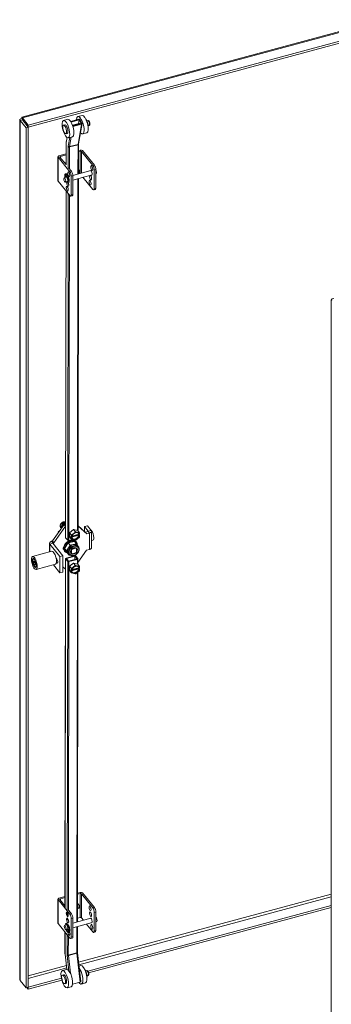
# Model space of a CAD drawing. Header units: inches. Extents: x 15 to 394, y 11 to 241.
# Tile 78 of 83: x 333 to 346, y 184 to 225. Entities that reach past the tile are written whole.
import ezdxf

# ---------------------------------------------------------------- set-up
doc = ezdxf.new("R2010")
doc.units = ezdxf.units.IN
doc.header["$LTSCALE"] = 24
doc.header["$MEASUREMENT"] = 0
doc.layers.add('Visible (ANSI)', color=7, linetype='Continuous', lineweight=5)
doc.layers.add('Visible Narrow (ANSI)', color=7, linetype='Continuous', lineweight=5)

msp = doc.modelspace()

# ---------------------------------------------------------------- linework, layer by layer
at = {"layer": 'Visible (ANSI)'}
for p, q in [((332.9584, 221.1534), (348.0159, 225.2072)), ((348.3318, 224.8859), (333.221, 220.8177)), ((348.3318, 224.8038), (333.221, 220.7356)), ((332.8686, 185.2592), (332.8686, 221.0395)), ((332.9757, 221.0382), (332.8846, 221.0136)), ((332.8846, 221.0136), (333.1294, 220.7106)), ((332.9755, 221.0775), (332.9672, 221.0877)), ((332.9757, 221.0382), (333.2205, 220.7351)), ((333.221, 220.8177), (332.9762, 221.1208)), ((332.9762, 221.0387), (332.9762, 221.1208)), ((332.9762, 221.0387), (333.221, 220.7356)), ((334.8655, 221.0588), (334.6955, 221.0132)), ((335.3238, 221.0646), (334.9843, 220.9737)), ((335.0009, 220.9471), (335.3391, 221.0378)), ((335.4609, 221.2184), (335.291, 221.1729)), ((335.3132, 220.8849), (335.3391, 221.0378)), ((335.3391, 221.0378), (335.4238, 220.8888)), ((335.373, 221.0469), (335.4578, 220.898)), ((335.6648, 220.994), (335.7049, 221.0048)), ((333.2205, 220.7351), (333.1294, 220.7106)), ((333.1294, 220.7106), (333.1294, 184.8987)), ((333.2205, 220.7351), (333.2205, 184.9232)), ((333.221, 220.7356), (333.221, 220.8177)), ((334.6931, 220.8185), (334.7441, 220.8321)), ((335.0605, 220.8172), (335.3378, 220.8915)), ((335.4238, 220.8888), (335.0687, 220.7936)), ((335.0816, 220.7661), (335.4391, 220.862)), ((335.4608, 220.8826), (335.3179, 220.0376)), ((335.7194, 220.7903), (335.7595, 220.801)), ((334.7902, 220.4563), (334.8412, 220.4699)), ((334.8354, 220.3028), (334.8017, 220.1032)), ((335.0597, 220.3344), (334.8897, 220.2888)), ((335.6551, 220.494), (335.4852, 220.4484)), ((334.7965, 220.035), (334.7952, 219.1703)), ((335.3168, 220.0221), (335.3151, 218.7883)), ((335.3845, 219.7799), (335.3164, 219.7616)), ((335.4842, 219.759), (335.9747, 219.1517)), ((334.4576, 219.5028), (334.4576, 218.5065)), ((334.4646, 219.4845), (334.9551, 218.8772)), ((334.7959, 219.6215), (334.5009, 219.542)), ((334.5434, 219.4842), (334.7952, 219.1725)), ((334.5616, 219.513), (334.7958, 219.5761)), ((335.3164, 219.7162), (335.384, 219.7344)), ((335.4339, 219.724), (335.9101, 219.1343)), ((334.8992, 219.0437), (335.0197, 218.8946)), ((335.8319, 218.9274), (335.0784, 218.7246)), ((335.3153, 218.9644), (335.3477, 218.9242)), ((335.9695, 218.1792), (335.9695, 218.9459)), ((336.0341, 218.9633), (336.0341, 218.1966)), ((334.8034, 218.6505), (334.7169, 218.6272)), ((334.7856, 218.6457), (334.7641, 218.6572)), ((334.7927, 218.7961), (334.775, 218.7914)), ((334.7818, 218.6619), (334.8032, 218.6505)), ((334.8021, 218.734), (334.8121, 218.669)), ((334.8419, 218.6321), (334.8518, 218.6725)), ((334.8654, 218.6608), (334.8595, 218.6368)), ((334.8898, 218.5016), (334.8717, 218.5368)), ((334.8893, 218.5416), (334.8989, 218.5231)), ((335.0145, 217.9221), (335.0145, 218.6888)), ((335.8805, 218.7467), (335.0791, 218.531)), ((335.0791, 218.7062), (335.0791, 217.9395)), ((335.3148, 218.5944), (335.294, 203.9241)), ((335.3562, 218.9021), (335.3562, 218.8439)), ((335.501, 218.6445), (335.9101, 218.138)), ((336.057, 218.7942), (336.0341, 218.7881)), ((334.4646, 218.4882), (334.9551, 217.8809)), ((334.852, 218.4698), (334.7655, 218.4465)), ((334.8571, 218.4727), (334.865, 218.4056)), ((334.8966, 218.4101), (334.8789, 218.4054)), ((336.0112, 218.1344), (335.9467, 218.117)), ((334.7937, 218.0807), (334.7733, 203.6478)), ((335.0562, 217.8773), (334.9916, 217.8599)), ((345.8451, 177.7672), (345.8451, 213.5475)), ((334.234, 203.503), (334.7156, 204.1867)), ((334.5456, 204.1243), (334.6196, 204.2596)), ((334.6196, 204.2596), (334.7674, 204.2994)), ((334.6545, 204.2163), (334.6196, 204.2596)), ((334.7072, 204.227), (334.6817, 204.2585)), ((334.6992, 204.1634), (334.6992, 204.1988)), ((334.7044, 204.1901), (334.7044, 204.2016)), ((334.7055, 204.1867), (334.7109, 204.18)), ((334.7117, 204.2107), (334.7117, 204.2135)), ((334.7741, 204.2024), (334.7156, 204.1867)), ((334.7737, 204.1148), (334.7156, 204.1867)), ((334.7168, 204.187), (334.7168, 204.2024)), ((334.7235, 204.1888), (334.7235, 204.2653)), ((334.7521, 204.2203), (334.7416, 204.2334)), ((334.7742, 204.291), (334.7674, 204.2994)), ((334.292, 203.4312), (334.7737, 204.1148)), ((334.4969, 203.8762), (334.4731, 203.9056)), ((334.6116, 204.0391), (334.5456, 204.1243)), ((334.5806, 204.081), (334.5456, 204.1243)), ((334.5641, 204.0647), (334.5666, 204.0616)), ((334.6591, 204.11), (334.6591, 204.1197)), ((334.6686, 204.1299), (334.6773, 204.1322)), ((334.774, 204.1149), (334.7737, 204.1148)), ((334.9427, 203.67), (334.943, 203.8469)), ((334.943, 203.8469), (335.113, 203.9808)), ((334.943, 203.8469), (335.0208, 203.7505)), ((335.0316, 203.7562), (335.1828, 203.8753)), ((335.0418, 203.6912), (335.3322, 203.7691)), ((335.0459, 203.7074), (335.3292, 203.7833)), ((335.113, 203.9808), (335.2828, 203.938)), ((335.113, 203.9808), (335.1908, 203.8845)), ((335.2017, 203.8804), (335.3526, 203.8422)), ((335.2828, 203.938), (335.3607, 203.8416)), ((335.2943, 204.137), (335.5971, 203.8685)), ((335.2943, 204.1167), (335.6552, 203.7966)), ((335.3292, 203.7833), (335.3435, 203.7656)), ((335.3322, 203.7796), (335.3322, 203.7691)), ((335.3322, 203.7691), (335.3619, 203.7323)), ((335.3435, 203.7656), (335.362, 203.7706)), ((335.362, 203.83), (335.362, 203.7706)), ((335.5654, 203.8967), (335.5657, 204.1042)), ((335.6901, 204.1376), (335.5657, 204.1042)), ((335.5657, 204.1042), (335.7215, 203.9112)), ((335.7144, 203.8999), (335.5971, 203.8685)), ((335.6552, 203.7966), (335.5971, 203.8685)), ((335.7724, 203.8281), (335.6552, 203.7966)), ((335.6901, 204.1376), (335.8459, 203.9446)), ((335.8592, 203.2321), (335.8602, 203.9074)), ((334.1052, 203.4127), (334.1047, 203.0454)), ((334.5424, 202.8519), (334.1195, 203.3756)), ((334.193, 203.4921), (334.234, 203.503)), ((334.292, 203.4312), (334.234, 203.503)), ((334.6668, 202.8853), (334.2439, 203.4089)), ((334.251, 203.4202), (334.292, 203.4312)), ((334.8862, 203.4287), (334.7362, 203.194)), ((334.7768, 203.6387), (334.8646, 203.53)), ((335.1479, 203.4793), (334.8862, 203.4287)), ((334.8862, 203.4287), (334.9673, 203.3283)), ((335.0673, 203.5605), (334.9144, 203.5195)), ((334.9427, 203.67), (335.0205, 203.5737)), ((335.0981, 203.3536), (334.9673, 203.3283)), ((334.9923, 203.678), (334.9924, 203.7163)), ((334.9923, 203.678), (335.0178, 203.6848)), ((335.022, 203.6412), (334.9923, 203.678)), ((334.9924, 203.7163), (335.0221, 203.6795)), ((335.0405, 203.6461), (335.022, 203.6412)), ((335.022, 203.5817), (335.022, 203.6412)), ((335.0221, 203.6795), (335.0222, 203.7389)), ((335.0221, 203.6795), (335.0406, 203.6844)), ((335.3292, 203.745), (335.0263, 203.6638)), ((335.0263, 203.6638), (335.0405, 203.6461)), ((335.1823, 203.5314), (335.0314, 203.5695)), ((335.229, 203.3789), (335.0981, 203.3536)), ((335.1479, 203.4793), (335.229, 203.3789)), ((335.3524, 203.6556), (335.2012, 203.5365)), ((335.2142, 203.4704), (335.2292, 203.4518)), ((335.2801, 203.2948), (335.229, 203.3789)), ((335.3434, 203.7273), (335.3292, 203.745)), ((335.3619, 203.7323), (335.3434, 203.7273)), ((335.3619, 203.7323), (335.3618, 203.6728)), ((335.8597, 203.5222), (335.9164, 203.5374)), ((334.2049, 203.0722), (333.4021, 202.857)), ((334.7318, 203.0808), (334.7468, 203.0622)), ((334.7362, 203.194), (334.848, 203.01)), ((334.7362, 203.194), (334.8173, 203.0936)), ((334.8923, 203.2109), (334.8173, 203.0936)), ((334.8173, 203.0936), (334.8733, 203.0016)), ((334.848, 203.01), (334.9292, 202.9096)), ((334.8733, 203.0016), (334.9292, 202.9096)), ((334.8838, 202.9865), (334.9172, 202.9452)), ((334.9673, 203.3283), (334.8923, 203.2109)), ((334.9955, 203.014), (335.0187, 202.9852)), ((335.0119, 203.1387), (335.0189, 203.13)), ((335.0189, 203.13), (335.0187, 202.9852)), ((335.0388, 203.1699), (335.0457, 203.1613)), ((335.0455, 202.9683), (335.206, 203.0113)), ((335.2063, 203.2043), (335.0457, 203.1613)), ((335.198, 203.2146), (335.2063, 203.2043)), ((335.224, 203.1986), (335.233, 203.1873)), ((335.2328, 203.0426), (335.233, 203.1873)), ((335.2743, 203.3019), (335.3077, 203.2606)), ((335.6542, 203.1213), (335.2922, 202.6075)), ((335.3408, 203.1949), (335.3371, 203.201)), ((335.339, 203.1921), (335.3408, 203.1949)), ((335.7714, 203.1528), (335.6542, 203.1213)), ((333.4236, 202.7429), (333.4316, 202.7592)), ((333.4557, 202.666), (333.4556, 202.5936)), ((333.4556, 202.5936), (333.5109, 202.6084)), ((333.4556, 202.5936), (333.488, 202.5173)), ((333.4882, 202.662), (333.4557, 202.666)), ((333.488, 202.5173), (333.5205, 202.526)), ((333.5205, 202.5857), (333.4882, 202.662)), ((333.5204, 202.5133), (333.5205, 202.5857)), ((334.3502, 202.5303), (333.5473, 202.3151)), ((334.3806, 202.7877), (334.4172, 202.7424)), ((334.387, 202.7542), (334.393, 202.7558)), ((334.3878, 202.7499), (334.3923, 202.7468)), ((334.417, 202.5952), (334.3948, 202.6227)), ((334.4048, 202.7437), (334.4141, 202.7462)), ((334.5414, 202.1766), (334.5424, 202.8519)), ((334.6668, 202.8853), (334.5424, 202.8519)), ((334.6658, 202.21), (334.6668, 202.8853)), ((334.7721, 202.7697), (334.7515, 188.2459)), ((334.7756, 202.7605), (334.8634, 202.6518)), ((335.1512, 202.8851), (334.7937, 202.7893)), ((334.8096, 202.7696), (335.1671, 202.8655)), ((334.8974, 202.6609), (334.8096, 202.7696)), ((335.2549, 202.7568), (334.8974, 202.6609)), ((334.9132, 202.6413), (335.2707, 202.7372)), ((334.9292, 202.9096), (334.9518, 202.914)), ((334.941, 202.448), (335.111, 202.582)), ((335.111, 202.582), (335.2808, 202.5391)), ((335.111, 202.582), (335.1889, 202.4856)), ((335.1671, 202.8655), (335.1669, 202.7332)), ((335.1671, 202.8655), (335.2549, 202.7568)), ((335.2011, 202.8746), (335.2889, 202.7659)), ((335.2808, 202.5391), (335.3587, 202.4427)), ((335.2924, 202.7567), (335.2921, 202.5252)), ((333.488, 202.5173), (333.5204, 202.5133)), ((333.5089, 202.4247), (333.524, 202.4146)), ((334.5414, 202.1766), (334.2725, 202.5095)), ((334.6658, 202.21), (334.5414, 202.1766)), ((334.7711, 202.3301), (334.6661, 202.4232)), ((334.7714, 202.3302), (334.7711, 202.3301)), ((334.9407, 202.2712), (334.941, 202.448)), ((334.9407, 202.2712), (335.0186, 202.1748)), ((334.941, 202.448), (335.0188, 202.3516)), ((334.9904, 202.2791), (334.9904, 202.3174)), ((334.9904, 202.3174), (335.0201, 202.2806)), ((334.9904, 202.2791), (335.0158, 202.2859)), ((335.0201, 202.2423), (334.9904, 202.2791)), ((335.02, 202.1829), (335.0201, 202.2423)), ((335.0201, 202.2806), (335.0202, 202.3401)), ((335.0201, 202.2806), (335.0386, 202.2856)), ((335.0385, 202.2473), (335.0201, 202.2423)), ((335.3272, 202.3461), (335.0243, 202.2649)), ((335.0243, 202.2649), (335.0385, 202.2473)), ((335.1803, 202.1326), (335.0294, 202.1707)), ((335.0297, 202.3573), (335.1808, 202.4764)), ((335.0398, 202.2924), (335.3302, 202.3702)), ((335.0439, 202.3085), (335.3272, 202.3844)), ((335.3504, 202.2567), (335.1992, 202.1376)), ((335.1997, 202.4815), (335.3506, 202.4434)), ((335.2916, 202.2104), (335.271, 187.6403)), ((335.3272, 202.3844), (335.3415, 202.3668)), ((335.3415, 202.3285), (335.3272, 202.3461)), ((335.3302, 202.3807), (335.3302, 202.3702)), ((335.3302, 202.3702), (335.3599, 202.3334)), ((335.3415, 202.3668), (335.36, 202.3717)), ((335.3599, 202.3334), (335.3415, 202.3285)), ((335.3599, 202.3334), (335.3598, 202.274)), ((335.3601, 202.4312), (335.36, 202.3717)), ((334.4576, 188.5902), (334.4576, 187.5939)), ((334.7522, 188.6971), (334.5009, 188.6295)), ((334.5616, 188.6004), (334.7521, 188.6517)), ((335.3845, 188.8674), (335.2727, 188.8373)), ((335.2727, 188.7919), (335.384, 188.8219)), ((335.4339, 188.8114), (335.9101, 188.2218)), ((335.4842, 188.8464), (335.9747, 188.2391)), ((334.4646, 188.5719), (334.9551, 187.9646)), ((334.5434, 188.5717), (334.7516, 188.3139)), ((334.7356, 188.3338), (334.7517, 188.3381)), ((335.3038, 188.1949), (335.2718, 188.1863)), ((335.2719, 188.2445), (335.3038, 188.2531)), ((335.2721, 188.4164), (335.3477, 188.3227)), ((335.3562, 188.3006), (335.3562, 188.2424)), ((335.7009, 185.5906), (345.8451, 188.3216)), ((335.7336, 185.5173), (345.8451, 188.2395)), ((334.9071, 188.1215), (335.0197, 187.982)), ((335.0145, 187.0095), (335.0145, 187.7762)), ((335.0791, 187.7936), (335.0791, 187.0269)), ((335.0791, 187.5887), (335.8319, 187.7913)), ((335.384, 187.8255), (335.2713, 187.7952)), ((335.4339, 187.8151), (335.5207, 187.7076)), ((335.9695, 187.2667), (335.9695, 188.0333)), ((336.0341, 188.0507), (336.0341, 187.284)), ((334.4646, 187.5756), (334.9551, 186.9683)), ((334.7352, 187.4961), (334.8032, 187.5144)), ((334.813, 187.5887), (334.7953, 187.584)), ((334.8092, 187.5838), (334.8269, 187.5885)), ((334.818, 187.51), (334.8092, 187.5838)), ((334.8269, 187.5885), (334.8359, 187.5128)), ((334.8347, 187.5229), (334.8769, 187.5342)), ((334.8853, 187.4896), (334.871, 187.4042)), ((334.903, 187.4944), (334.8853, 187.4896)), ((335.0791, 187.3949), (335.8805, 187.6107)), ((335.2708, 187.4465), (335.2692, 186.3695)), ((335.6493, 187.5484), (335.9101, 187.2254)), ((336.0341, 187.652), (336.0754, 187.6631)), ((334.7501, 187.2221), (334.7489, 186.3825)), ((334.7839, 187.3154), (334.8518, 187.3337)), ((334.8248, 187.3264), (334.8225, 187.3168)), ((334.8721, 187.2553), (334.8622, 187.3204)), ((334.8765, 187.3503), (334.8631, 187.3466)), ((334.879, 187.341), (334.8887, 187.3436)), ((334.8799, 187.3251), (334.8898, 187.2601)), ((334.8803, 187.3481), (334.9101, 187.3322)), ((334.9169, 187.2027), (334.8992, 187.198)), ((335.0562, 186.9647), (334.9916, 186.9473)), ((336.0112, 187.2218), (335.9467, 187.2045)), ((334.7537, 186.3047), (334.8284, 185.6668)), ((335.2706, 186.3482), (335.4105, 185.153)), ((335.4109, 185.8249), (335.3343, 185.8044)), ((334.6431, 185.4249), (334.6941, 185.4386)), ((334.8154, 185.6653), (334.6455, 185.6197)), ((335.6148, 185.6005), (335.6549, 185.6112)), ((335.6694, 185.3968), (335.7095, 185.4075)), ((333.1294, 184.8987), (332.8846, 185.2017)), ((333.2205, 184.9232), (333.1294, 184.8987)), ((333.1662, 184.9086), (333.221, 184.8408)), ((333.2205, 184.9235), (333.221, 184.9229)), ((333.221, 184.9229), (334.601, 185.2944)), ((333.221, 184.8408), (334.6192, 185.2173)), ((333.221, 184.9229), (333.221, 184.8408)), ((334.7402, 185.0627), (334.7912, 185.0764)), ((335.0096, 184.9408), (334.8397, 184.8953)), ((335.3886, 185.1377), (335.068, 185.0517)), ((335.6051, 185.1005), (335.4352, 185.0549))]:
    msp.add_line(p, q, dxfattribs=at)
for centre, start, end in [((334.7028, 204.2107), 296.38502, 0), ((334.759, 204.2259), 218.92672, 272.42602)]:
    msp.add_arc(centre, 0.00886, start, end, dxfattribs=at)
for centre, major_axis, ratio in [((334.7926, 220.651), (0.0971, -0.3622), 0.3458014), ((334.7416, 220.6374), (-0.0485, 0.1811), 0.3458014), ((335.8649, 219.0335), (0.027, -0.1001), 0.3450664), ((334.7412, 218.5369), (-0.0243, 0.0903), 0.3450664), ((334.9099, 218.7764), (0.027, -0.1001), 0.3450664), ((335.7984, 218.427), (0.027, -0.1001), 0.3450664), ((334.8434, 218.1698), (0.027, -0.1001), 0.3450664), ((333.4747, 202.5861), (0.0726, -0.2709), 0.3458014), ((333.4747, 202.5861), (0.0505, -0.1882), 0.3458014), ((335.7984, 188.2094), (0.027, -0.1001), 0.3450664), ((334.8434, 187.9523), (0.027, -0.1001), 0.3450664), ((334.864, 187.6972), (0.027, -0.1001), 0.3450664), ((335.819, 187.9543), (0.027, -0.1001), 0.3450664), ((334.7595, 187.4057), (0.0243, -0.0903), 0.3450664), ((335.8649, 187.4381), (0.027, -0.1001), 0.3450664), ((334.7426, 185.2575), (0.0971, -0.3622), 0.3458014), ((334.6916, 185.2438), (-0.0485, 0.1811), 0.3458014)]:
    msp.add_ellipse(centre, major_axis=major_axis, ratio=ratio, dxfattribs=at)
for centre, major_axis, ratio, start_param, end_param in [((334.9626, 220.6966), (-0.0971, 0.3622), 0.3458014, 3.1415927, 6.2831853), ((335.3881, 220.8107), (-0.0971, 0.3622), 0.3458014, 2.5277078, 7.080549), ((335.3391, 221.0378), (0.037, -0.0063), 0.748778, 0.548856, 2.1196523), ((335.558, 220.8562), (-0.0971, 0.3622), 0.3458014, 3.1415927, 6.2831853), ((335.6311, 220.8758), (-0.0546, 0.2037), 0.3458014, 3.6919637, 5.7328143), ((335.6175, 220.8722), (-0.0546, 0.2037), 0.3458014, 4.1720885, 5.2526895), ((334.7926, 220.651), (0.0485, -0.1811), 0.3458014, 0, 3.1415927), ((335.0663, 220.793), (-0.037, 0.0063), 0.748778, 2.01028, 2.1196523), ((335.3541, 220.8015), (-0.0243, 0.0906), 0.3458014, 5.4973399, 6.5203842), ((335.4238, 220.8888), (0.037, -0.0063), 0.748778, 5.261245, 6.8320413), ((335.4162, 219.7407), (0.075, 0), 0.5773503, 0.4363323, 2.0071286), ((334.5326, 219.5028), (-0.075, 0), 0.5773503, 5.1487213, 6.7195176), ((334.5774, 219.4934), (-0.0375, 0), 0.5773503, 5.1487213, 6.7195176), ((335.3999, 219.7148), (-0.0375, 0), 0.5773503, 3.577925, 5.1487213), ((334.7968, 219.1777), (0.0706, 0.057), 0.7399972, 1.0491588, 1.6198725), ((335.2655, 218.9021), (0.0907, 0), 0.5773503, 5.2913299, 6.7195176), ((335.8413, 218.8331), (-0.027, 0.1001), 0.3450664, 2.6959894, 6.7287886), ((335.9295, 219.0509), (0.027, -0.1001), 0.3450664, 4.3485475, 5.0762305), ((335.9101, 219.0195), (0.0366, -0.1358), 0.3450664, 0.908242, 2.4790383), ((335.9747, 219.0369), (-0.0366, 0.1358), 0.3450664, 4.0498346, 5.6206309), ((336.0327, 218.8846), (0.0243, -0.0903), 0.3450664, 0, 2.4425616), ((334.827, 218.5984), (-0.052, 0.193), 0.3450664, 2.9461188, 7.5674839), ((334.7614, 218.6749), (0.0049, -0.0181), 0.3450664, 3.925267, 5.9696968), ((334.8372, 218.5627), (-0.0519, 0.1926), 0.3450664, 6.2111109, 7.0668597), ((334.7791, 218.6797), (0.0049, -0.0181), 0.3450664, 3.925267, 5.9696968), ((334.8549, 218.5675), (-0.0519, 0.1926), 0.3450664, 0.1586808, 0.7836744), ((334.7947, 218.738), (-0.0049, 0.0181), 0.3450664, 4.3989005, 6.2111109), ((334.8446, 218.6031), (-0.052, 0.193), 0.3450664, 3.1415927, 6.2831853), ((334.8277, 218.5602), (0.0243, -0.0903), 0.3450664, 0, 3.1415927), ((334.827, 218.661), (0.0097, -0.0362), 0.3450664, 4.3989005, 5.0450001), ((334.827, 218.661), (0.0097, -0.0362), 0.3450664, 0.3118923, 0.5591761), ((334.8592, 218.6581), (-0.0049, 0.0181), 0.3450664, 5.030151, 6.8423614), ((334.8446, 218.6658), (0.0097, -0.0362), 0.3450664, 0.3118923, 0.5591761), ((334.8549, 218.5675), (0.0218, -0.0811), 0.3450664, 1.1543546, 2.398463), ((334.8549, 218.5675), (0.0243, -0.0903), 0.3450664, 1.0866533, 2.357913), ((334.8167, 218.5881), (0.0519, -0.1926), 0.3450664, 1.0328096, 1.8885584), ((334.8863, 218.576), (0.027, -0.1001), 0.3450664, 0.6869442, 1.7182872), ((334.9745, 218.7937), (0.027, -0.1001), 0.3450664, 4.3485475, 5.0762305), ((334.9551, 218.7624), (0.0366, -0.1358), 0.3450664, 0.908242, 2.4790383), ((335.0197, 218.7798), (-0.0366, 0.1358), 0.3450664, 4.0498346, 5.6206309), ((335.2655, 218.8439), (0.0907, 0), 0.5773503, 5.2902475, 6.2831853), ((335.819, 218.6311), (0.027, -0.1001), 0.3450664, 3.5377623, 9.0286083), ((335.8836, 218.6485), (0.027, -0.1001), 0.3450664, 4.3485475, 5.0762305), ((334.5326, 218.5065), (-0.075, 0), 0.5773503, 0, 0.4363323), ((334.864, 218.374), (0.027, -0.1001), 0.3450664, 3.5377623, 8.1116557), ((334.864, 218.374), (0.027, -0.1001), 0.3450664, 2.6170144, 2.7456051), ((334.8925, 218.5126), (0.0049, -0.0181), 0.3450664, 5.2715651, 7.3159949), ((334.9285, 218.3914), (0.027, -0.1001), 0.3450664, 4.9093509, 5.0762305), ((335.863, 218.4443), (0.027, -0.1001), 0.3450664, 4.3485475, 5.0762305), ((335.9101, 218.2528), (0.0366, -0.1358), 0.3450664, 5.6206309, 7.1914273), ((335.9747, 218.2702), (0.0366, -0.1358), 0.3450664, 0, 0.908242), ((334.9551, 217.9957), (0.0366, -0.1358), 0.3450664, 5.6206309, 7.1914273), ((335.0197, 218.0131), (0.0366, -0.1358), 0.3450664, 0, 0.908242), ((334.691, 204.1672), (-0.1269, -0.1025), 0.7399972, 3.5757554, 6.2831853), ((334.6935, 204.1641), (-0.1269, -0.1025), 0.7399972, 4.6972814, 5.744479), ((334.6935, 204.1641), (-0.1269, -0.1025), 0.7399972, 3.6500839, 4.6972814), ((334.6622, 204.2063), (-0.0099, 0.0126), 0.0099218, 4.0455952, 5.6163915), ((334.6716, 204.2569), (0.0116, -0.0038), 0.5751286, 0.7234741, 1.7555641), ((334.7124, 204.1923), (-0.00689, -0.00557), 0.7399972, 5.744479, 6.2831853), ((334.7088, 204.2002), (0.00689, 0.00557), 0.7399972, 5.744479, 7.0186257), ((334.7278, 204.2721), (-0.00321, -0.00988), 0.2870243, 3.9889148, 5.5597112), ((334.7465, 204.2413), (-0.0041, 0.0117), 0.6665317, 1.5196093, 2.0583156), ((334.6935, 204.1641), (-0.1269, -0.1025), 0.7399972, 3.5960658, 3.6500839), ((334.6935, 204.1641), (-0.1269, -0.1025), 0.7399972, 5.744479, 6.6917969), ((334.596, 204.0852), (-0.0166, -0.0013), 0.5209706, 0.3423818, 1.9131781), ((334.67, 204.1186), (0.0115, 0.0093), 0.7399972, 0.5376709, 0.7724922), ((335.0936, 203.8277), (0.1167, 0.0942), 0.7399972, 1.3307175, 1.778113), ((335.192, 203.7059), (-0.164, -0.1324), 0.7399972, 5.170161, 5.2690523), ((335.192, 203.7059), (0.1313, 0.106), 0.7399972, 5.8825448, 8.7454588), ((335.192, 203.7059), (-0.164, -0.1324), 0.7399972, 4.1229635, 4.2218548), ((335.1777, 203.7236), (0.1313, 0.106), 0.7399972, 5.8825448, 6.1921661), ((335.192, 203.7059), (0.164, 0.1324), 0.7399972, 6.2173586, 6.3162499), ((335.7081, 203.9076), (0.0148, 0), 0.5769103, 5.1495368, 6.7203331), ((335.7081, 203.9076), (0.1521, -0.0002), 0.5769103, 5.1495368, 6.7203331), ((335.8591, 203.7513), (0.0573, -0.2139), 0.3458014, 0, 2.6948063), ((334.2573, 203.4125), (-0.1521, 0.0002), 0.5769103, 5.1495368, 6.7203331), ((334.2573, 203.4125), (-0.0148, 0), 0.5769103, 5.1495368, 6.7203331), ((334.973, 203.2756), (0.2412, 0.1948), 0.7399972, 0, 3.1415927), ((334.988, 203.257), (0.2412, 0.1948), 0.7399972, 5.6726179, 9.9762704), ((334.998, 203.2447), (-0.2228, -0.18), 0.7399972, 4.6343252, 5.6397097), ((334.8108, 203.6478), (-0.0375, 0.0001), 0.5769103, 0, 0.4371478), ((334.8986, 203.5391), (0.0375, -0.0001), 0.5769103, 3.5787405, 5.1495368), ((335.0791, 203.1442), (-0.1953, -0.1577), 0.7399972, 4.0898199, 5.1370174), ((334.998, 203.2447), (-0.2228, -0.18), 0.7399972, 3.5871276, 4.5925121), ((335.192, 203.7059), (-0.164, -0.1324), 0.7399972, 6.2173586, 6.3162499), ((335.192, 203.7059), (-0.1313, -0.106), 0.7399972, 5.8825448, 8.7454588), ((335.1777, 203.7236), (-0.1313, -0.106), 0.7399972, 0.0910192, 2.4622735), ((335.0791, 203.1442), (0.1953, 0.1577), 0.7399972, 0, 0.9482272), ((334.998, 203.2447), (0.2228, 0.18), 0.7399972, 5.825849, 6.6807919), ((335.192, 203.7059), (0.164, 0.1324), 0.7399972, 4.1229635, 4.2218548), ((335.192, 203.7059), (0.164, 0.1324), 0.7399972, 5.170161, 5.2690523), ((334.2775, 202.8013), (0.0726, -0.2709), 0.3458014, 0, 3.1415926), ((334.7323, 203.2117), (-0.0517, -0.0417), 0.7399972, 4.8114686, 6.6687611), ((334.7023, 203.2488), (-0.0517, -0.0417), 0.7399972, 0.5060953, 0.8624738), ((334.998, 203.2447), (-0.2228, -0.18), 0.7399972, 5.6815228, 6.6869072), ((335.0791, 203.1442), (-0.1953, -0.1577), 0.7399972, 5.1370174, 6.184215), ((335.0791, 203.1442), (-0.1953, -0.1577), 0.7399972, 6.184215, 6.2831853), ((335.1259, 203.0863), (-0.1149, -0.0928), 0.7399972, 0.1035212, 0.3873154), ((335.1259, 203.0863), (-0.1149, -0.0928), 0.7399972, 4.8159102, 5.0997043), ((335.1259, 203.0863), (0.1149, 0.0928), 0.7399972, 4.8159102, 5.0997043), ((335.1259, 203.0863), (0.1149, 0.0928), 0.7399972, 0.1035212, 0.3873154), ((335.7072, 203.2323), (0.1521, -0.0002), 0.5769103, 5.1495368, 6.2831853), ((333.4881, 202.5897), (-0.0459, 0.1711), 0.3458014, 5.924227, 9.7837363), ((333.5015, 202.5932), (-0.0497, 0.1854), 0.3458014, 0.1724422, 0.3774348), ((334.3739, 202.8271), (0.0206, -0.077), 0.3458014, 6.0447075, 6.6946544), ((334.3819, 202.8293), (0.0229, -0.0856), 0.3458014, 5.9057559, 6.5531934), ((334.3739, 202.8271), (0.0191, -0.0713), 0.3458014, 0, 0.3675318), ((334.4171, 202.6688), (0.0233, -0.087), 0.3458014, 5.6210006, 8.7625932), ((334.8096, 202.7696), (-0.0375, 0.0001), 0.5769103, 5.1495368, 6.7203331), ((334.8974, 202.6609), (-0.0375, 0.0001), 0.5769103, 0.4371478, 2.0079442), ((335.0916, 202.4289), (0.1167, 0.0942), 0.7399972, 1.3307175, 1.778113), ((335.1671, 202.8655), (0.0375, -0.0001), 0.5769103, 0.4371478, 2.0079442), ((335.2549, 202.7568), (0.0375, -0.0001), 0.5769103, 5.1495368, 6.7203331), ((333.5015, 202.5932), (0.0497, -0.1854), 0.3458014, 5.9057505, 6.1107431), ((335.19, 202.307), (-0.164, -0.1324), 0.7399972, 6.2173586, 6.3162499), ((335.19, 202.307), (-0.164, -0.1324), 0.7399972, 5.170161, 5.2690523), ((335.19, 202.307), (-0.1313, -0.106), 0.7399972, 5.8825448, 8.7454588), ((335.19, 202.307), (0.1313, 0.106), 0.7399972, 5.8825448, 8.7454588), ((335.1758, 202.3247), (-0.1313, -0.106), 0.7399972, 0.0910192, 2.4622735), ((335.19, 202.307), (0.164, 0.1324), 0.7399972, 4.1229635, 4.2218548), ((335.19, 202.307), (-0.164, -0.1324), 0.7399972, 4.1229635, 4.2218548), ((335.1758, 202.3247), (0.1313, 0.106), 0.7399972, 5.8825448, 6.1921661), ((335.19, 202.307), (0.164, 0.1324), 0.7399972, 5.170161, 5.2690523), ((335.19, 202.307), (0.164, 0.1324), 0.7399972, 6.2173586, 6.3162499), ((334.5326, 188.5902), (-0.075, 0), 0.5773503, 5.1487213, 6.7195176), ((334.5774, 188.5808), (-0.0375, 0), 0.5773503, 5.1487213, 6.7195176), ((335.3999, 188.8022), (-0.0375, 0), 0.5773503, 3.577925, 5.1487213), ((335.4162, 188.8281), (0.075, 0), 0.5773503, 0.4363323, 2.0071286), ((335.2655, 188.3006), (0.0907, 0), 0.5773503, 5.1487213, 6.7195176), ((335.2655, 188.2424), (0.0907, 0), 0.5773503, 5.1487213, 6.2831853), ((335.863, 188.2268), (0.027, -0.1001), 0.3450664, 4.3485475, 5.0762305), ((335.9101, 188.1069), (0.0366, -0.1358), 0.3450664, 0.908242, 2.4790383), ((335.9747, 188.1243), (-0.0366, 0.1358), 0.3450664, 4.0498346, 5.6206309), ((334.9551, 187.8498), (0.0366, -0.1358), 0.3450664, 0.908242, 2.4790383), ((335.0197, 187.8672), (-0.0366, 0.1358), 0.3450664, 4.0498346, 5.6206309), ((335.3999, 187.8059), (0.0375, 0), 0.5773503, 0.4363323, 2.0071286), ((335.8413, 187.697), (-0.027, 0.1001), 0.3450664, 2.6959894, 6.7287886), ((335.8836, 187.9717), (0.027, -0.1001), 0.3450664, 4.3485475, 5.0762305), ((336.051, 187.7534), (0.0243, -0.0903), 0.3450664, 0, 2.9209554), ((334.5326, 187.5939), (-0.075, 0), 0.5773503, 0, 0.4363323), ((334.8473, 187.391), (-0.052, 0.193), 0.3450664, 6.0877114, 7.1416296), ((334.8473, 187.391), (0.052, -0.193), 0.3450664, 4.9988867, 8.2951431), ((334.8275, 187.424), (0.0243, -0.0903), 0.3450664, 0, 3.1415927), ((334.865, 187.3957), (-0.052, 0.193), 0.3450664, 6.0877114, 6.2831853), ((334.8547, 187.4314), (-0.0243, 0.0903), 0.3450664, 4.9229187, 6.1482137), ((334.8547, 187.4314), (-0.0218, 0.0811), 0.3450664, 4.8691948, 6.1793404), ((334.8863, 187.4399), (-0.027, 0.1001), 0.3450664, 4.6976915, 6.7287886), ((334.8771, 187.3694), (0.0058, -0.0217), 0.3450664, 4.8942449, 5.9696968), ((334.865, 187.3957), (0.052, -0.193), 0.3450664, 0, 2.0119578), ((335.9295, 187.4555), (0.027, -0.1001), 0.3450664, 4.3485475, 5.0762305), ((334.815, 187.3313), (0.0049, -0.0181), 0.3450664, 5.1085297, 6.8423614), ((334.8473, 187.3284), (-0.0097, 0.0362), 0.3450664, 4.3989005, 4.8782883), ((334.9099, 187.181), (0.027, -0.1001), 0.3450664, 4.3584272, 8.1424998), ((334.8796, 187.2514), (0.0049, -0.0181), 0.3450664, 4.3989005, 6.2111109), ((334.865, 187.3331), (0.0097, -0.0362), 0.3450664, 1.2573078, 1.940339), ((334.8547, 187.4314), (0.0243, -0.0903), 0.3450664, 6.196742, 6.5138153), ((334.8547, 187.4314), (0.0218, -0.0811), 0.3450664, 0, 0.0336009), ((334.837, 187.4266), (0.0519, -0.1926), 0.3450664, 6.2111109, 7.0668597), ((334.9099, 187.181), (-0.027, 0.1001), 0.3450664, 5.551809, 6.1843451), ((334.8972, 187.2561), (0.0049, -0.0181), 0.3450664, 4.3989005, 5.8127103), ((334.9128, 187.3144), (-0.0049, 0.0181), 0.3450664, 3.925267, 5.9696968), ((334.9745, 187.1984), (0.027, -0.1001), 0.3450664, 4.4414927, 5.0762305), ((334.9551, 187.0831), (0.0366, -0.1358), 0.3450664, 5.6206309, 7.1914273), ((335.0197, 187.1005), (0.0366, -0.1358), 0.3450664, 0, 0.908242), ((335.9101, 187.3402), (0.0366, -0.1358), 0.3450664, 5.6206309, 7.1914273), ((335.9747, 187.3576), (0.0366, -0.1358), 0.3450664, 0, 0.908242), ((335.508, 185.4627), (-0.0971, 0.3622), 0.3458014, 3.1415927, 6.2831853), ((334.7426, 185.2575), (0.0485, -0.1811), 0.3458014, 0, 3.1415927), ((334.9125, 185.3031), (-0.0971, 0.3622), 0.3458014, 3.1415927, 6.2831853), ((335.3381, 185.4171), (0.0971, -0.3622), 0.3458014, 5.5676553, 8.7236112), ((335.5811, 185.4823), (-0.0546, 0.2037), 0.3458014, 3.6919637, 5.7328143), ((335.5675, 185.4786), (-0.0546, 0.2037), 0.3458014, 4.1720885, 5.2526895), ((335.3733, 185.1487), (0.0372, 0.0044), 0.3657272, 5.0930572, 6.2831853)]:
    msp.add_ellipse(centre, major_axis=major_axis, ratio=ratio, start_param=start_param, end_param=end_param, dxfattribs=at)
for points, knots in [([(332.9672, 221.0877), (332.9206, 221.0861), (332.885, 221.0717), (332.8732, 221.0537), (332.8644, 221.0404), (332.8685, 221.0255), (332.8846, 221.0136)], [0, 0, 0, 0, 0.9028759, 0.9028759, 0.9028759, 1.5707963, 1.5707963, 1.5707963, 1.5707963]), ([(332.9762, 221.1208), (332.9666, 221.1509), (332.9572, 221.1607), (332.9559, 221.1476), (332.9549, 221.138), (332.9583, 221.1163), (332.9672, 221.0877)], [0, 0, 0, 0, 0.9028759, 0.9028759, 0.9028759, 1.5707963, 1.5707963, 1.5707963, 1.5707963]), ([(332.9764, 221.0407), (332.9718, 221.0407), (332.9692, 221.0402), (332.9691, 221.0395), (332.969, 221.0389), (332.9713, 221.0382), (332.9757, 221.0382)], [0.68222736, 0.68222736, 0.68222736, 0.68222736, 1.12719708, 1.12719708, 1.12719708, 1.57079633, 1.57079633, 1.57079633, 1.57079633]), ([(332.9762, 221.0591), (332.9762, 221.0661), (332.9759, 221.0728), (332.9749, 221.0843), (332.9743, 221.0894), (332.9731, 221.0975), (332.9725, 221.1006), (332.9717, 221.1043), (332.9714, 221.1052), (332.9714, 221.1052)], [0, 0, 0, 0, 0.07530124, 0.07530124, 0.14917906, 0.14917906, 0.22311088, 0.22311088, 0.28761323, 0.28761323, 0.28761323, 0.28761323]), ([(335.7595, 220.801), (335.7639, 220.8022), (335.768, 220.8043), (335.7752, 220.8099), (335.7781, 220.8134), (335.7839, 220.8224), (335.786, 220.828), (335.7898, 220.8433), (335.7905, 220.8535), (335.79, 220.8745), (335.7888, 220.8852), (335.7849, 220.9062), (335.7824, 220.9165), (335.7762, 220.9365), (335.7725, 220.9461), (335.7641, 220.9641), (335.7594, 220.9725), (335.7483, 220.988), (335.742, 220.995), (335.7303, 221.002), (335.727, 221.0035), (335.7181, 221.006), (335.7121, 221.0064), (335.7058, 221.005), (335.7053, 221.0049), (335.7049, 221.0048)], [6.0543345, 6.0543345, 6.0543345, 6.0543345, 6.1960837, 6.1960837, 6.3598636, 6.3598636, 6.6107001, 6.6107001, 7.0198619, 7.0198619, 7.3926807, 7.3926807, 7.7430385, 7.7430385, 8.0911299, 8.0911299, 8.4521146, 8.4521146, 8.8544717, 8.8544717, 8.9937393, 8.9937393, 9.1813859, 9.1813859, 9.1959271, 9.1959271, 9.1959271, 9.1959271]), ([(334.8017, 220.1032), (334.801, 220.0991), (334.8004, 220.0948), (334.7992, 220.0862), (334.7988, 220.0818), (334.7979, 220.0728), (334.7976, 220.0683), (334.797, 220.059), (334.7968, 220.0543), (334.7965, 220.0448), (334.7965, 220.0399), (334.7965, 220.035)], [4.45058959, 4.45058959, 4.45058959, 4.45058959, 4.50294947, 4.50294947, 4.55530935, 4.55530935, 4.60766923, 4.60766923, 4.6600291, 4.6600291, 4.71238898, 4.71238898, 4.71238898, 4.71238898]), ([(335.3179, 220.0376), (335.3178, 220.0369), (335.3177, 220.036), (335.3174, 220.0342), (335.3173, 220.0333), (335.3171, 220.0313), (335.3171, 220.0303), (335.3169, 220.0281), (335.3169, 220.0269), (335.3168, 220.0246), (335.3168, 220.0233), (335.3168, 220.0221)], [4.45058959, 4.45058959, 4.45058959, 4.45058959, 4.50294947, 4.50294947, 4.55530935, 4.55530935, 4.60766923, 4.60766923, 4.6600291, 4.6600291, 4.71238898, 4.71238898, 4.71238898, 4.71238898]), ([(345.9437, 213.5957), (345.8972, 213.5941), (345.8615, 213.5797), (345.8497, 213.5617), (345.841, 213.5484), (345.8451, 213.5335), (345.8611, 213.5216)], [0, 0, 0, 0, 0.9028759, 0.9028759, 0.9028759, 1.5707963, 1.5707963, 1.5707963, 1.5707963]), ([(334.7068, 204.2028), (334.7017, 204.2003), (334.6968, 204.1975), (334.6871, 204.1913), (334.6825, 204.188), (334.6735, 204.1808), (334.6692, 204.1769), (334.6611, 204.1689), (334.6572, 204.1647), (334.6501, 204.1559), (334.6469, 204.1514), (334.6439, 204.1468)], [1.81747657, 1.81747657, 1.81747657, 1.81747657, 1.9607534, 1.9607534, 2.10403023, 2.10403023, 2.24730707, 2.24730707, 2.3905839, 2.3905839, 2.53386073, 2.53386073, 2.53386073, 2.53386073]), ([(334.7072, 204.227), (334.7079, 204.2261), (334.7084, 204.2253), (334.7094, 204.2236), (334.7097, 204.2227), (334.7104, 204.2209), (334.7107, 204.22), (334.7112, 204.2182), (334.7113, 204.2173), (334.7116, 204.2154), (334.7117, 204.2145), (334.7117, 204.2135)], [4.712389, 4.712389, 4.712389, 4.712389, 5.0265482, 5.0265482, 5.3407075, 5.3407075, 5.6548668, 5.6548668, 5.969026, 5.969026, 6.2831853, 6.2831853, 6.2831853, 6.2831853]), ([(334.7741, 204.2166), (334.774, 204.2166), (334.7739, 204.2166), (334.7691, 204.2171), (334.7643, 204.2172), (334.7594, 204.217)], [1.17746304, 1.17746304, 1.17746304, 1.17746304, 1.1808393, 1.1808393, 1.32411609, 1.32411609, 1.32411609, 1.32411609]), ([(334.6348, 204.1301), (334.6321, 204.1242), (334.63, 204.1184), (334.6267, 204.1066), (334.6257, 204.1008), (334.6246, 204.0895), (334.6246, 204.084), (334.6256, 204.0734), (334.6267, 204.0683), (334.6283, 204.0634), (334.6284, 204.0632), (334.6285, 204.063)], [2.70270954, 2.70270954, 2.70270954, 2.70270954, 2.87791345, 2.87791345, 3.05369963, 3.05369963, 3.22948581, 3.22948581, 3.40527199, 3.40527199, 3.41293424, 3.41293424, 3.41293424, 3.41293424]), ([(334.6591, 204.1197), (334.6591, 204.1201), (334.6591, 204.1207), (334.6595, 204.1219), (334.6598, 204.1225), (334.6605, 204.1239), (334.6609, 204.1246), (334.662, 204.1259), (334.6627, 204.1265), (334.6641, 204.1277), (334.6648, 204.1282), (334.6664, 204.1291), (334.6672, 204.1295), (334.6681, 204.1298), (334.6684, 204.1298), (334.6686, 204.1299)], [3.1415927, 3.1415927, 3.1415927, 3.1415927, 3.4204858, 3.4204858, 3.6639045, 3.6639045, 3.9050316, 3.9050316, 4.1494086, 4.1494086, 4.395732, 4.395732, 4.6406927, 4.6406927, 4.712389, 4.712389, 4.712389, 4.712389]), ([(334.6594, 204.1088), (334.6593, 204.1088), (334.6593, 204.1088), (334.6593, 204.1089), (334.6592, 204.109), (334.6592, 204.1091), (334.6592, 204.1092), (334.6591, 204.1093), (334.6591, 204.1095), (334.6591, 204.1097), (334.6591, 204.1099), (334.6591, 204.11)], [2.60288632, 2.60288632, 2.60288632, 2.60288632, 2.71062759, 2.71062759, 2.81836886, 2.81836886, 2.92611012, 2.92611012, 3.03385139, 3.03385139, 3.14159265, 3.14159265, 3.14159265, 3.14159265]), ([(334.9172, 202.9452), (334.9297, 202.9297), (334.9453, 202.9168), (334.9814, 202.8972), (335.0019, 202.8906), (335.0463, 202.8843), (335.0702, 202.8848), (335.119, 202.8932), (335.1438, 202.9012), (335.1916, 202.9237), (335.2146, 202.9382), (335.2562, 202.9725), (335.275, 202.9922), (335.3062, 203.0348), (335.3188, 203.0577), (335.3363, 203.1045), (335.3413, 203.1284), (335.3429, 203.1744), (335.3396, 203.1965), (335.3265, 203.2328), (335.3182, 203.2476), (335.3077, 203.2606)], [2.1933654, 2.1933654, 2.1933654, 2.1933654, 2.4907611, 2.4907611, 2.7964829, 2.7964829, 3.1169132, 3.1169132, 3.4455341, 3.4455341, 3.7761617, 3.7761617, 4.1069584, 4.1069584, 4.4375398, 4.4375398, 4.7657981, 4.7657981, 5.0848269, 5.0848269, 5.3349581, 5.3349581, 5.3349581, 5.3349581]), ([(335.2314, 203.1907), (335.224, 203.1998), (335.2145, 203.2071), (335.1923, 203.2174), (335.1797, 203.2205), (335.1531, 203.2221), (335.1392, 203.2208), (335.1111, 203.2141), (335.0969, 203.2088), (335.0697, 203.1945), (335.0567, 203.1856), (335.0331, 203.1651), (335.0225, 203.1536), (335.0049, 203.129), (334.9978, 203.1161), (334.9879, 203.0901), (334.985, 203.0771), (334.9835, 203.0522), (334.985, 203.0403), (334.9914, 203.0205), (334.9959, 203.0123), (335.0017, 203.0051)], [5.3349581, 5.3349581, 5.3349581, 5.3349581, 5.6852141, 5.6852141, 6.0173276, 6.0173276, 6.3324015, 6.3324015, 6.6426441, 6.6426441, 6.952299, 6.952299, 7.2619978, 7.2619978, 7.5716739, 7.5716739, 7.8826259, 7.8826259, 8.2007787, 8.2007787, 8.4765507, 8.4765507, 8.4765507, 8.4765507]), ([(334.7489, 186.3825), (334.7489, 186.3776), (334.749, 186.3726), (334.7492, 186.3626), (334.7494, 186.3575), (334.7499, 186.3472), (334.7502, 186.342), (334.751, 186.3315), (334.7514, 186.3262), (334.7525, 186.3155), (334.753, 186.3101), (334.7537, 186.3047)], [1.57079633, 1.57079633, 1.57079633, 1.57079633, 1.6231562, 1.6231562, 1.67551608, 1.67551608, 1.72787596, 1.72787596, 1.78023584, 1.78023584, 1.83259571, 1.83259571, 1.83259571, 1.83259571]), ([(335.2692, 186.3695), (335.2692, 186.3683), (335.2693, 186.367), (335.2693, 186.3643), (335.2694, 186.3629), (335.2695, 186.3601), (335.2696, 186.3587), (335.2698, 186.3558), (335.2699, 186.3543), (335.2702, 186.3513), (335.2704, 186.3497), (335.2706, 186.3482)], [1.57079633, 1.57079633, 1.57079633, 1.57079633, 1.6231562, 1.6231562, 1.67551608, 1.67551608, 1.72787596, 1.72787596, 1.78023584, 1.78023584, 1.83259571, 1.83259571, 1.83259571, 1.83259571]), ([(335.7095, 185.4075), (335.7139, 185.4087), (335.718, 185.4108), (335.7252, 185.4163), (335.7281, 185.4198), (335.7339, 185.4288), (335.736, 185.4345), (335.7398, 185.4498), (335.7405, 185.46), (335.7399, 185.481), (335.7388, 185.4916), (335.7349, 185.5127), (335.7324, 185.523), (335.7261, 185.5429), (335.7225, 185.5525), (335.7141, 185.5706), (335.7094, 185.579), (335.6983, 185.5945), (335.692, 185.6015), (335.6803, 185.6084), (335.677, 185.61), (335.6681, 185.6125), (335.6621, 185.6129), (335.6558, 185.6115), (335.6553, 185.6114), (335.6549, 185.6112)], [2.1008168, 2.1008168, 2.1008168, 2.1008168, 2.242566, 2.242566, 2.4063459, 2.4063459, 2.6571824, 2.6571824, 3.0663442, 3.0663442, 3.439163, 3.439163, 3.7895208, 3.7895208, 4.1376122, 4.1376122, 4.4985969, 4.4985969, 4.900954, 4.900954, 5.0402216, 5.0402216, 5.2278682, 5.2278682, 5.2424094, 5.2424094, 5.2424094, 5.2424094])]:
    msp.add_open_spline(points, degree=3, knots=knots, dxfattribs=at)
for points in [[(334.6439, 204.1468), (334.6405, 204.1413), (334.6374, 204.1358), (334.6348, 204.1301)], [(332.8846, 185.2017), (332.8741, 185.22), (332.8689, 185.2396), (332.8689, 185.2592)]]:
    msp.add_open_spline(points, degree=3, dxfattribs=at)
for points in [[(335.0208, 203.7505), (335.0263, 203.7533), (335.0316, 203.7562)], [(335.1828, 203.8753), (335.1868, 203.8798), (335.1908, 203.8845)], [(335.1908, 203.8845), (335.1964, 203.8823), (335.2017, 203.8804)], [(335.3526, 203.8422), (335.3566, 203.8419), (335.3607, 203.8416)], [(335.3607, 203.8416), (335.3614, 203.8357), (335.362, 203.83)], [(335.0205, 203.5737), (335.0213, 203.5777), (335.022, 203.5817)], [(335.0314, 203.5695), (335.0261, 203.5715), (335.0205, 203.5737)], [(335.0222, 203.7389), (335.0215, 203.7446), (335.0208, 203.7505)], [(335.1903, 203.5308), (335.1863, 203.5311), (335.1823, 203.5314)], [(335.2012, 203.5365), (335.1959, 203.5336), (335.1903, 203.5308)], [(335.3604, 203.6648), (335.3564, 203.6601), (335.3524, 203.6556)], [(335.3618, 203.6728), (335.3612, 203.6688), (335.3604, 203.6648)], [(335.0186, 202.1748), (335.0193, 202.1789), (335.02, 202.1829)], [(335.0294, 202.1707), (335.0241, 202.1727), (335.0186, 202.1748)], [(335.0188, 202.3516), (335.0243, 202.3545), (335.0297, 202.3573)], [(335.0202, 202.3401), (335.0195, 202.3457), (335.0188, 202.3516)], [(335.1884, 202.1319), (335.1843, 202.1322), (335.1803, 202.1326)], [(335.1808, 202.4764), (335.1848, 202.4809), (335.1889, 202.4856)], [(335.1992, 202.1376), (335.1939, 202.1348), (335.1884, 202.1319)], [(335.1889, 202.4856), (335.1944, 202.4835), (335.1997, 202.4815)], [(335.3584, 202.2659), (335.3544, 202.2612), (335.3504, 202.2567)], [(335.3506, 202.4434), (335.3546, 202.443), (335.3587, 202.4427)], [(335.3598, 202.274), (335.3592, 202.27), (335.3584, 202.2659)], [(335.3587, 202.4427), (335.3594, 202.4368), (335.3601, 202.4312)]]:
    msp.add_rational_spline(points, [1, 1.00039648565, 1], degree=2, dxfattribs=at)
at = {"layer": 'Visible Narrow (ANSI)'}
for p, q in [((348.087, 225.1889), (332.9762, 221.1208)), ((332.8846, 221.0136), (332.8846, 185.2017)), ((333.0097, 220.9972), (333.0097, 220.996)), ((335.0801, 220.7575), (335.0816, 220.7661)), ((335.4391, 220.862), (335.2962, 220.017)), ((334.8047, 220.0879), (334.8405, 220.2995)), ((334.9514, 220.3054), (334.8894, 219.9389)), ((334.9387, 219.9212), (335.0061, 220.32)), ((334.7987, 219.1611), (334.8, 220.0259)), ((334.8878, 219.9172), (334.8865, 219.0524)), ((334.9363, 218.9978), (334.9376, 219.9066)), ((334.9376, 219.9066), (335.2951, 220.0025)), ((334.9387, 219.9212), (335.2962, 220.017)), ((335.2951, 220.0025), (335.2934, 218.7824)), ((334.4646, 218.4882), (334.4646, 219.4845)), ((334.5616, 219.4618), (334.5616, 219.513)), ((335.384, 219.7344), (335.384, 218.8068)), ((335.4339, 218.8203), (335.4339, 219.724)), ((335.9747, 219.1517), (335.9101, 219.1343)), ((335.9695, 218.9459), (336.0341, 218.9633)), ((334.7536, 218.6866), (334.7712, 218.6913)), ((334.7641, 218.6572), (334.7818, 218.6619)), ((334.8419, 218.6321), (334.8595, 218.6368)), ((334.8518, 218.6725), (334.8584, 218.6743)), ((334.936, 218.8008), (334.9361, 218.812)), ((335.0197, 218.8946), (334.9551, 218.8772)), ((335.0145, 218.6888), (335.0791, 218.7062)), ((335.2931, 218.5886), (335.2724, 203.9406)), ((334.8853, 218.1428), (334.8852, 218.1281)), ((334.8856, 218.4072), (334.8856, 218.3918)), ((334.8898, 218.5016), (334.9004, 218.5044)), ((336.0341, 218.1966), (335.9695, 218.1792)), ((334.7768, 203.6387), (334.7972, 218.0763)), ((334.885, 217.9676), (334.8646, 203.53)), ((334.9144, 203.5195), (334.9348, 217.906)), ((335.0791, 217.9395), (335.0145, 217.9221)), ((334.6545, 204.2163), (334.5806, 204.081)), ((334.6685, 204.1986), (334.6402, 204.1469)), ((334.7003, 204.2286), (334.6545, 204.2163)), ((334.7066, 204.2089), (334.6685, 204.1986)), ((334.6716, 204.2642), (334.7278, 204.2793)), ((334.7003, 204.2286), (334.6716, 204.2642)), ((334.6847, 204.2548), (334.7235, 204.2653)), ((334.6941, 204.1561), (334.6941, 204.1958)), ((334.7044, 204.1901), (334.7117, 204.1811)), ((334.7066, 204.2061), (334.7066, 204.2089)), ((334.7168, 204.2024), (334.7126, 204.2076)), ((334.7235, 204.2653), (334.7485, 204.2344)), ((334.7278, 204.2793), (334.7565, 204.2438)), ((334.751, 204.2237), (334.7385, 204.2391)), ((334.7385, 204.1928), (334.7385, 204.2391)), ((334.7503, 204.2226), (334.7503, 204.196)), ((334.751, 204.2265), (334.751, 204.2237)), ((334.7741, 204.2485), (334.7565, 204.2438)), ((334.7741, 204.2271), (334.7628, 204.224)), ((334.7628, 204.224), (334.7628, 204.2212)), ((334.5806, 204.081), (334.6123, 204.0401)), ((334.6305, 204.1292), (334.6023, 204.0775)), ((334.6023, 204.0775), (334.6213, 204.0529)), ((334.6539, 204.1054), (334.6539, 204.115)), ((334.6627, 204.1115), (334.6591, 204.116)), ((334.67, 204.1338), (334.6803, 204.1366)), ((334.6703, 204.1304), (334.6733, 204.1266)), ((335.7144, 203.8999), (335.7724, 203.8281)), ((335.7215, 203.9112), (335.8459, 203.9446)), ((335.7215, 203.904), (335.7215, 203.9112)), ((335.7714, 203.1528), (335.7724, 203.8281)), ((334.119, 203.0492), (334.1195, 203.3756)), ((334.1195, 203.3756), (334.2439, 203.4089)), ((334.193, 203.4921), (334.251, 203.4202)), ((334.251, 203.4001), (334.251, 203.4202)), ((334.454, 202.6051), (334.417, 202.5952)), ((334.7551, 188.2368), (334.7756, 202.7605)), ((334.8634, 202.6518), (334.8428, 188.1281)), ((334.8927, 188.1176), (334.9132, 202.6413)), ((335.2707, 202.7372), (335.2705, 202.5417)), ((335.27, 202.1934), (335.2494, 187.6345)), ((334.5616, 188.5492), (334.5616, 188.6004)), ((335.3163, 185.9582), (345.8451, 188.7928)), ((345.8451, 188.6906), (335.3279, 185.8591)), ((335.384, 188.8219), (335.384, 187.8255)), ((335.4339, 187.8151), (335.4339, 188.8114)), ((334.4646, 187.5756), (334.4646, 188.5719)), ((335.3038, 188.2531), (335.3038, 188.1949)), ((335.9747, 188.2391), (335.9101, 188.2218)), ((334.8424, 187.792), (334.8422, 187.7033)), ((334.8427, 188.0378), (334.8425, 187.8991)), ((335.0197, 187.982), (334.9551, 187.9646)), ((335.0145, 187.7762), (335.0791, 187.7936)), ((335.9695, 188.0333), (336.0341, 188.0507)), ((334.892, 187.6633), (334.8921, 187.7272)), ((335.2491, 187.4407), (335.2476, 186.35)), ((334.7524, 186.3734), (334.7536, 187.2178)), ((334.8414, 187.1091), (334.8402, 186.2646)), ((334.8622, 187.3204), (334.8799, 187.3251)), ((334.8721, 187.2553), (334.8898, 187.2601)), ((334.884, 187.2332), (334.8935, 187.2358)), ((334.8901, 186.2541), (334.8912, 187.0475)), ((335.0791, 187.0269), (335.0145, 187.0095)), ((336.0341, 187.284), (335.9695, 187.2667)), ((334.8311, 185.6667), (334.7569, 186.2999)), ((334.8418, 186.2389), (334.916, 185.6056)), ((335.2476, 186.35), (334.8901, 186.2541)), ((335.2486, 186.3328), (334.8911, 186.2369)), ((334.9769, 185.504), (334.8911, 186.2369)), ((335.2486, 186.3328), (335.3886, 185.1377)), ((333.2205, 185.3939), (334.8102, 185.8219)), ((334.8218, 185.7228), (333.2205, 185.2917))]:
    msp.add_line(p, q, dxfattribs=at)
for centre, major_axis, ratio, start_param, end_param in [((335.7322, 220.9029), (-0.0273, 0.1019), 0.3458014, 3.1415927, 6.2831853), ((334.834, 220.035), (-0.0375, 0.0001), 0.5769103, 0, 0.4371478), ((334.9353, 219.8583), (-0.0829, 0.3093), 0.3458014, 0.6468122, 0.9086116), ((334.8387, 220.097), (-0.037, 0.0063), 0.748778, 0, 0.548856), ((334.9353, 219.8583), (0.0291, -0.1087), 0.3458014, 3.7884049, 4.0502043), ((334.9218, 219.9263), (-0.0375, 0.0001), 0.5769103, 0.4371478, 2.0079442), ((334.9234, 219.948), (-0.037, 0.0063), 0.748778, 0.548856, 2.1196523), ((334.9693, 219.8674), (-0.0194, 0.0724), 0.3458014, 0.6468122, 0.9086116), ((335.2793, 220.0221), (0.0375, -0.0001), 0.5769103, 5.1495368, 6.2831853), ((335.3268, 219.9633), (0.0194, -0.0724), 0.3458014, 3.7884049, 4.0502043), ((335.2809, 220.0439), (0.037, -0.0063), 0.748778, 5.261245, 6.2831853), ((334.7347, 204.1131), (-0.0988, -0.0798), 0.7399972, 4.4203629, 5.1367506), ((334.7003, 204.2214), (0.00689, 0.00557), 0.7399972, 0, 1.03209), ((334.7003, 204.2166), (-0.0038, 0.0143), 0.3450664, 4.0498346, 5.6206309), ((334.7028, 204.2135), (0.00886, 0), 0.5773503, 5.1487213, 6.2831853), ((334.7028, 204.2107), (0.00886, 0), 0.5773503, 5.1487213, 6.2831853), ((334.7028, 204.2107), (0.00394, -0.00794), 0.1936398, 0, 0.854547), ((334.7565, 204.2365), (-0.00689, -0.00557), 0.7399972, 4.1736827, 5.7444792), ((334.7485, 204.2296), (0.00154, -0.0057), 0.3450664, 0.908242, 2.4790383), ((334.759, 204.2286), (-0.00886, 0), 0.5773503, 0.4363321, 2.0071286), ((334.759, 204.2259), (-0.00886, 0), 0.5773503, 0.4363323, 2.0071286), ((334.759, 204.2259), (-0.00689, -0.00557), 0.7399972, 5.7444788, 6.2831853), ((334.7565, 204.2317), (0.0038, -0.0143), 0.3450664, 0.908242, 2.4790383), ((334.759, 204.2259), (0.00037, -0.00885), 0.4756015, 0, 0.9995546), ((334.7347, 204.1131), (-0.0988, -0.0798), 0.7399972, 3.8238052, 3.9270024), ((334.7347, 204.1131), (-0.0988, -0.0798), 0.7399972, 5.3050105, 6.0094429), ((334.6268, 204.1338), (0.00806, -0.00369), 0.3756796, 5.3584078, 6.2830873), ((334.6365, 204.1515), (0.00746, -0.00477), 0.2769393, 5.4041369, 6.2832394), ((334.67, 204.1194), (0.0138, 0.0111), 0.7399972, 1.03209, 2.6028863), ((334.6502, 204.1197), (0.00886, 0), 0.5773503, 5.1487284, 6.2831853), ((334.6502, 204.11), (0.00886, 0), 0.5773503, 5.1487284, 6.2831853), ((334.67, 204.1097), (-0.0138, -0.0111), 0.7399972, 5.744479, 6.1028227), ((334.6663, 204.1143), (-0.00689, -0.00557), 0.7399972, 0, 0.1726985), ((334.6663, 204.1385), (0.0023, -0.00855), 0.3450664, 0, 0.9082349), ((335.1125, 203.1029), (0.1953, 0.1577), 0.7399972, 0, 3.1415927), ((335.1165, 203.0979), (-0.1149, -0.0928), 0.7399972, 0, 0.1035212), ((335.1165, 203.0979), (-0.1149, -0.0928), 0.7399972, 0.6204456, 1.4411874), ((335.1165, 203.0979), (0.1149, 0.0928), 0.7399972, 5.2278423, 6.2831853), ((334.7864, 186.3825), (-0.0375, 0.0001), 0.5769103, 0, 0.4371478), ((334.8878, 186.2058), (-0.0829, 0.3093), 0.3458014, 0.9086116, 1.170411), ((334.7909, 186.309), (-0.0372, -0.0044), 0.3657272, 0, 0.3806682), ((334.8742, 186.2738), (-0.0375, 0.0001), 0.5769103, 0.4371478, 2.0079442), ((334.8878, 186.2058), (0.0291, -0.1087), 0.3458014, 4.0502043, 4.3120037), ((334.8758, 186.248), (-0.0372, -0.0044), 0.3657272, 0.3806682, 1.9514646), ((334.9217, 186.2149), (-0.0194, 0.0724), 0.3458014, 0.9086116, 1.170411), ((335.2317, 186.3696), (0.0375, -0.0001), 0.5769103, 5.1495368, 6.2831853), ((335.2793, 186.3107), (0.0194, -0.0724), 0.3458014, 4.0502043, 4.3120037), ((335.2333, 186.3438), (0.0372, 0.0044), 0.3657272, 5.0930572, 6.2831853), ((335.6822, 185.5094), (-0.0273, 0.1019), 0.3458014, 3.1415926, 6.2831853)]:
    msp.add_ellipse(centre, major_axis=major_axis, ratio=ratio, start_param=start_param, end_param=end_param, dxfattribs=at)
for major_axis in [(0.1763, 0.1424), (0.1263, 0.102)]:
    msp.add_ellipse((335.1228, 203.0902), major_axis=major_axis, ratio=0.7399972, dxfattribs=at)
msp.add_open_spline([(334.6402, 204.1469), (334.6387, 204.145), (334.6374, 204.1431), (334.6362, 204.1412), (334.635, 204.1393), (334.6339, 204.1373), (334.6329, 204.1353), (334.632, 204.1333), (334.6312, 204.1312), (334.6305, 204.1292)], degree=3, knots=[0, 0, 0, 0, 0.3333333, 0.3333333, 0.3333333, 0.6666667, 0.6666667, 0.6666667, 1, 1, 1, 1], dxfattribs=at)

doc.saveas('drawing.dxf')
